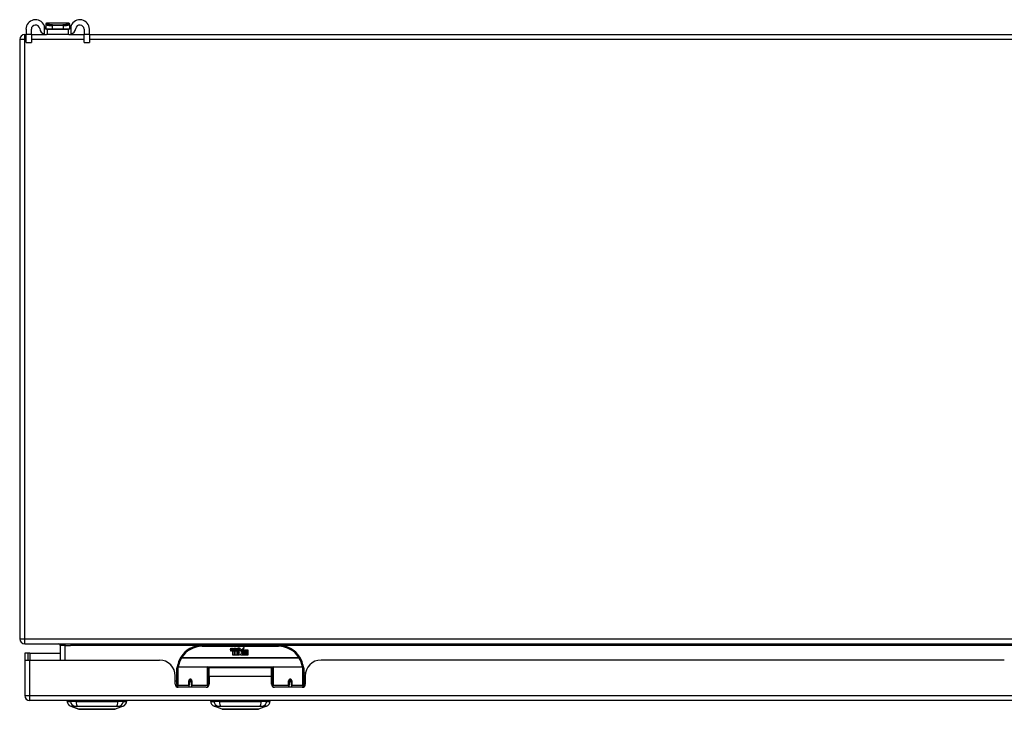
# Model space of a CAD drawing. Header units: inches. Extents: x 20 to 448, y 48 to 211.
# Tile 1 of 28: x 20 to 39, y 48 to 61. Entities that reach past the tile are written whole.
import ezdxf

# ---------------------------------------------------------------- set-up
doc = ezdxf.new("R2010")
doc.units = ezdxf.units.IN
doc.header["$MEASUREMENT"] = 0
doc.layers.add('Visible Edges(ANSI)', color=7, linetype='Continuous', lineweight=25)
doc.layers.add('Visible Tangent Edges(ANSI)', color=7, linetype='Continuous', lineweight=25)

msp = doc.modelspace()

# ---------------------------------------------------------------- linework, layer by layer
at = {"layer": 'Visible Edges(ANSI)'}
for p, q in [((19.937, 61.139), (19.937, 61.032)), ((20.042, 61.032), (20.042, 61.139)), ((20.326, 61.237), (20.326, 61.236)), ((20.326, 61.236), (20.326, 61.147)), ((20.341, 61.139), (20.359, 61.139)), ((20.778, 61.257), (20.345, 61.257)), ((20.359, 61.034), (20.359, 61.139)), ((20.359, 61.139), (20.765, 61.139)), ((20.765, 61.139), (20.783, 61.139)), ((20.765, 61.139), (20.765, 61.034)), ((20.798, 61.236), (20.798, 61.237)), ((20.798, 61.147), (20.798, 61.236)), ((21.082, 61.139), (21.082, 61.032)), ((21.187, 61.032), (21.187, 61.139)), ((19.911, 61.034), (19.937, 61.034)), ((19.937, 60.876), (19.937, 61.032)), ((20.042, 61.034), (20.341, 61.034)), ((20.042, 61.032), (20.042, 60.876)), ((20.359, 61.034), (20.341, 61.034)), ((20.765, 61.034), (20.359, 61.034)), ((20.783, 61.034), (20.765, 61.034)), ((20.783, 61.034), (21.082, 61.034)), ((21.082, 60.876), (21.082, 61.032)), ((21.187, 61.034), (61.713, 61.034)), ((21.187, 61.032), (21.187, 60.876)), ((19.812, 60.935), (19.812, 49.133)), ((19.937, 60.876), (20.042, 60.876)), ((21.082, 60.876), (21.187, 60.876)), ((19.911, 49.034), (61.713, 49.034)), ((20.61, 49.003), (20.61, 48.714)), ((24.91, 49.004), (23.41, 49.004)), ((23.965, 48.915), (23.972, 48.949)), ((23.972, 48.949), (23.985, 48.949)), ((23.985, 48.949), (23.979, 48.915)), ((24.001, 48.927), (24.005, 48.949)), ((24.005, 48.949), (24.018, 48.949)), ((24.018, 48.949), (24.012, 48.915)), ((24.035, 48.927), (24.039, 48.949)), ((24.039, 48.949), (24.052, 48.949)), ((24.052, 48.949), (24.043, 48.895)), ((24.048, 48.895), (24.073, 48.921)), ((24.059, 48.949), (24.075, 48.949)), ((24.073, 48.921), (24.059, 48.949)), ((24.078, 48.913), (24.065, 48.895)), ((24.075, 48.949), (24.083, 48.93)), ((24.08, 48.913), (24.078, 48.913)), ((24.078, 48.91), (24.086, 48.892)), ((24.078, 48.811), (24.078, 48.91)), ((24.088, 48.895), (24.08, 48.913)), ((24.083, 48.93), (24.085, 48.93)), ((24.085, 48.93), (24.099, 48.949)), ((24.115, 48.949), (24.09, 48.921)), ((24.09, 48.921), (24.104, 48.895)), ((24.099, 48.949), (24.115, 48.949)), ((24.114, 48.926), (24.15, 48.926)), ((24.12, 48.938), (24.12, 48.947)), ((24.149, 48.917), (24.125, 48.917)), ((24.161, 48.888), (24.192, 48.932)), ((24.192, 48.932), (24.194, 48.918)), ((24.194, 48.918), (24.238, 48.964)), ((24.212, 48.913), (24.196, 48.883)), ((24.212, 48.884), (24.212, 48.913)), ((24.238, 48.964), (24.213, 48.916)), ((24.213, 48.916), (24.31, 48.916)), ((24.31, 48.916), (24.31, 48.884)), ((19.978, 48.848), (19.91, 48.848)), ((19.91, 48.848), (19.91, 48.731)), ((19.91, 48.731), (19.91, 48.013)), ((19.912, 48.714), (20.009, 48.714)), ((20.009, 48.848), (19.978, 48.848)), ((19.978, 48.714), (19.978, 48.848)), ((20.009, 48.848), (20.61, 48.848)), ((20.009, 48.714), (22.567, 48.714)), ((24.01, 48.811), (24.01, 48.891)), ((24.04, 48.811), (24.01, 48.811)), ((24.028, 48.898), (24.028, 48.892)), ((24.028, 48.892), (24.04, 48.892)), ((24.032, 48.904), (24.029, 48.904)), ((24.031, 48.895), (24.032, 48.904)), ((24.043, 48.895), (24.031, 48.895)), ((24.04, 48.892), (24.04, 48.811)), ((24.044, 48.892), (24.066, 48.892)), ((24.044, 48.811), (24.044, 48.892)), ((24.074, 48.811), (24.044, 48.811)), ((24.065, 48.895), (24.048, 48.895)), ((24.066, 48.892), (24.074, 48.902)), ((24.074, 48.902), (24.074, 48.811)), ((24.145, 48.811), (24.078, 48.811)), ((24.086, 48.892), (24.108, 48.892)), ((24.104, 48.895), (24.088, 48.895)), ((24.108, 48.892), (24.108, 48.812)), ((24.108, 48.812), (24.145, 48.861)), ((24.145, 48.861), (24.124, 48.891)), ((24.159, 48.837), (24.145, 48.811)), ((24.154, 48.899), (24.161, 48.888)), ((24.176, 48.811), (24.159, 48.837)), ((24.194, 48.893), (24.175, 48.865)), ((24.175, 48.865), (24.212, 48.812)), ((24.31, 48.811), (24.176, 48.811)), ((24.196, 48.883), (24.194, 48.893)), ((24.31, 48.884), (24.212, 48.884)), ((24.212, 48.879), (24.31, 48.879)), ((24.212, 48.847), (24.212, 48.879)), ((24.31, 48.847), (24.212, 48.847)), ((24.212, 48.843), (24.31, 48.843)), ((24.212, 48.812), (24.212, 48.843)), ((24.31, 48.879), (24.31, 48.847)), ((24.31, 48.843), (24.31, 48.811)), ((39.219, 48.714), (25.753, 48.714)), ((22.91, 48.229), (22.91, 48.559)), ((22.93, 48.579), (23.515, 48.579)), ((23.53, 48.563), (23.53, 48.226)), ((23.545, 48.391), (23.545, 48.559)), ((24.776, 48.559), (23.545, 48.559)), ((24.776, 48.391), (24.776, 48.559)), ((24.79, 48.226), (24.79, 48.563)), ((24.806, 48.579), (25.391, 48.579)), ((25.41, 48.559), (25.41, 48.229)), ((22.879, 48.237), (22.879, 48.402)), ((23.545, 48.391), (23.545, 48.237)), ((24.79, 48.487), (24.776, 48.487)), ((24.776, 48.237), (24.776, 48.391)), ((25.446, 48.454), (25.41, 48.454)), ((25.441, 48.328), (25.41, 48.328)), ((25.441, 48.402), (25.441, 48.237)), ((22.91, 48.295), (22.879, 48.295)), ((22.91, 48.229), (22.91, 48.185)), ((23.486, 48.177), (22.938, 48.177)), ((23.154, 48.307), (23.154, 48.22)), ((23.197, 48.304), (23.154, 48.304)), ((23.154, 48.177), (23.154, 48.22)), ((23.194, 48.295), (23.158, 48.295)), ((23.198, 48.22), (23.198, 48.307)), ((23.198, 48.22), (23.198, 48.177)), ((23.53, 48.198), (23.53, 48.226)), ((24.79, 48.296), (24.776, 48.296)), ((24.79, 48.226), (24.79, 48.198)), ((25.382, 48.177), (24.835, 48.177)), ((25.165, 48.312), (25.123, 48.303)), ((25.123, 48.307), (25.123, 48.22)), ((25.123, 48.177), (25.123, 48.22)), ((25.163, 48.295), (25.126, 48.295)), ((25.128, 48.304), (25.166, 48.304)), ((25.166, 48.22), (25.166, 48.307)), ((25.166, 48.22), (25.166, 48.177)), ((25.441, 48.295), (25.41, 48.295)), ((25.41, 48.185), (25.41, 48.229)), ((61.614, 47.914), (20.009, 47.914)), ((20.744, 47.899), (20.812, 47.899)), ((20.922, 47.899), (20.812, 47.899)), ((20.977, 47.744), (20.818, 47.806)), ((20.922, 47.899), (21.746, 47.899)), ((21.851, 47.806), (21.691, 47.744)), ((21.857, 47.899), (21.746, 47.899)), ((21.857, 47.899), (21.925, 47.899)), ((23.57, 47.899), (23.638, 47.899)), ((23.748, 47.899), (23.638, 47.899)), ((23.803, 47.744), (23.644, 47.806)), ((23.748, 47.899), (24.572, 47.899)), ((23.772, 47.914), (23.772, 47.899)), ((23.972, 47.914), (23.972, 47.899)), ((24.348, 47.914), (24.348, 47.899)), ((24.677, 47.806), (24.517, 47.744)), ((24.548, 47.914), (24.548, 47.899)), ((24.683, 47.899), (24.572, 47.899)), ((24.683, 47.899), (24.751, 47.899))]:
    msp.add_line(p, q, dxfattribs=at)
at = {"layer": 'Visible Edges(ANSI)', "flags": 128}
for points in [[(20.31, 61.166), (20.31, 61.168), (20.309, 61.17), (20.309, 61.172), (20.308, 61.174), (20.308, 61.176), (20.308, 61.178), (20.307, 61.18), (20.307, 61.182), (20.306, 61.184), (20.306, 61.186), (20.305, 61.187), (20.305, 61.189), (20.304, 61.191), (20.304, 61.193), (20.303, 61.195), (20.302, 61.197), (20.302, 61.199), (20.301, 61.201), (20.3, 61.203), (20.3, 61.205), (20.299, 61.207), (20.298, 61.209), (20.298, 61.211), (20.297, 61.212)], [(20.341, 61.139), (20.339, 61.139), (20.338, 61.139), (20.336, 61.139), (20.334, 61.14), (20.333, 61.14), (20.331, 61.14), (20.329, 61.141), (20.328, 61.142), (20.326, 61.142), (20.325, 61.143), (20.323, 61.144), (20.322, 61.145), (20.32, 61.147), (20.319, 61.148), (20.317, 61.149), (20.316, 61.151), (20.315, 61.152), (20.314, 61.154), (20.313, 61.156), (20.312, 61.158), (20.311, 61.16), (20.311, 61.162), (20.31, 61.164), (20.31, 61.166)], [(20.814, 61.166), (20.813, 61.164), (20.813, 61.162), (20.812, 61.16), (20.811, 61.158), (20.811, 61.156), (20.81, 61.154), (20.809, 61.152), (20.807, 61.151), (20.806, 61.149), (20.805, 61.148), (20.803, 61.147), (20.802, 61.145), (20.8, 61.144), (20.799, 61.143), (20.797, 61.142), (20.796, 61.142), (20.794, 61.141), (20.792, 61.14), (20.791, 61.14), (20.789, 61.14), (20.787, 61.139), (20.786, 61.139), (20.784, 61.139), (20.783, 61.139)], [(20.827, 61.212), (20.826, 61.211), (20.825, 61.209), (20.824, 61.207), (20.824, 61.205), (20.823, 61.203), (20.822, 61.201), (20.822, 61.199), (20.821, 61.197), (20.82, 61.195), (20.82, 61.193), (20.819, 61.191), (20.819, 61.189), (20.818, 61.187), (20.818, 61.186), (20.817, 61.184), (20.817, 61.182), (20.816, 61.18), (20.816, 61.178), (20.815, 61.176), (20.815, 61.174), (20.815, 61.172), (20.814, 61.17), (20.814, 61.168), (20.814, 61.166)], [(20.297, 61.041), (20.299, 61.041), (20.301, 61.04), (20.302, 61.039), (20.304, 61.039), (20.306, 61.038), (20.308, 61.038), (20.31, 61.037), (20.312, 61.037), (20.314, 61.037), (20.316, 61.036), (20.318, 61.036), (20.32, 61.035), (20.322, 61.035), (20.324, 61.035), (20.326, 61.035), (20.328, 61.035), (20.329, 61.034), (20.331, 61.034), (20.333, 61.034), (20.334, 61.034), (20.336, 61.034), (20.338, 61.034), (20.339, 61.034), (20.341, 61.034)], [(20.783, 61.034), (20.784, 61.034), (20.786, 61.034), (20.787, 61.034), (20.789, 61.034), (20.791, 61.034), (20.792, 61.034), (20.794, 61.034), (20.796, 61.035), (20.798, 61.035), (20.8, 61.035), (20.801, 61.035), (20.803, 61.035), (20.805, 61.036), (20.807, 61.036), (20.809, 61.037), (20.811, 61.037), (20.813, 61.037), (20.815, 61.038), (20.817, 61.038), (20.819, 61.039), (20.821, 61.039), (20.823, 61.04), (20.825, 61.041), (20.827, 61.041)], [(22.916, 48.578), (22.916, 48.578), (22.916, 48.577), (22.916, 48.577), (22.916, 48.577), (22.916, 48.577), (22.916, 48.576), (22.915, 48.576), (22.915, 48.576), (22.915, 48.576), (22.915, 48.575), (22.915, 48.575), (22.915, 48.575), (22.915, 48.575), (22.915, 48.574), (22.915, 48.574), (22.915, 48.574), (22.915, 48.574), (22.915, 48.573), (22.915, 48.573), (22.915, 48.573), (22.915, 48.573), (22.915, 48.572), (22.915, 48.572), (22.915, 48.572)], [(25.406, 48.572), (25.406, 48.572), (25.406, 48.572), (25.405, 48.573), (25.405, 48.573), (25.405, 48.573), (25.405, 48.573), (25.405, 48.574), (25.405, 48.574), (25.405, 48.574), (25.405, 48.574), (25.405, 48.575), (25.405, 48.575), (25.405, 48.575), (25.405, 48.575), (25.405, 48.576), (25.405, 48.576), (25.405, 48.576), (25.405, 48.576), (25.405, 48.577), (25.405, 48.577), (25.405, 48.577), (25.405, 48.577), (25.405, 48.578), (25.405, 48.578)], [(23.154, 48.307), (23.154, 48.309), (23.155, 48.312), (23.156, 48.315), (23.157, 48.317), (23.158, 48.319), (23.16, 48.322), (23.162, 48.324), (23.165, 48.325), (23.167, 48.327), (23.17, 48.328), (23.173, 48.328), (23.176, 48.328), (23.179, 48.328), (23.182, 48.328), (23.185, 48.327), (23.187, 48.325), (23.19, 48.324), (23.192, 48.322), (23.194, 48.319), (23.195, 48.317), (23.196, 48.315), (23.197, 48.312), (23.197, 48.309), (23.198, 48.307)], [(25.123, 48.307), (25.123, 48.309), (25.123, 48.312), (25.124, 48.315), (25.125, 48.317), (25.127, 48.319), (25.129, 48.322), (25.131, 48.324), (25.133, 48.325), (25.136, 48.327), (25.139, 48.328), (25.141, 48.328), (25.144, 48.328), (25.147, 48.328), (25.15, 48.328), (25.153, 48.327), (25.156, 48.325), (25.158, 48.324), (25.16, 48.322), (25.162, 48.319), (25.164, 48.317), (25.165, 48.315), (25.165, 48.312), (25.166, 48.309), (25.166, 48.307)], [(23.544, 48.258), (23.544, 48.259), (23.544, 48.259), (23.544, 48.259), (23.544, 48.259), (23.544, 48.259), (23.544, 48.259), (23.544, 48.259), (23.544, 48.259), (23.544, 48.259), (23.544, 48.259), (23.544, 48.259), (23.544, 48.259), (23.544, 48.259), (23.545, 48.259), (23.545, 48.259), (23.545, 48.259), (23.545, 48.259), (23.545, 48.259), (23.545, 48.259), (23.545, 48.26), (23.545, 48.26), (23.545, 48.26), (23.545, 48.26), (23.545, 48.26)], [(24.776, 48.26), (24.776, 48.26), (24.776, 48.26), (24.776, 48.26), (24.776, 48.26), (24.776, 48.259), (24.776, 48.259), (24.776, 48.259), (24.776, 48.259), (24.776, 48.259), (24.776, 48.259), (24.776, 48.259), (24.776, 48.259), (24.776, 48.259), (24.776, 48.259), (24.776, 48.259), (24.776, 48.259), (24.776, 48.259), (24.776, 48.259), (24.776, 48.259), (24.776, 48.259), (24.776, 48.259), (24.776, 48.259), (24.776, 48.259), (24.776, 48.258)], [(20.979, 47.744), (20.98, 47.744), (20.981, 47.744), (20.983, 47.744), (20.986, 47.744), (20.99, 47.744), (20.994, 47.744), (21, 47.744), (21.006, 47.744), (21.013, 47.744), (21.021, 47.744), (21.03, 47.744), (21.039, 47.744), (21.049, 47.744), (21.06, 47.744), (21.071, 47.744), (21.083, 47.744), (21.096, 47.744), (21.109, 47.744), (21.123, 47.744), (21.137, 47.744), (21.152, 47.744), (21.167, 47.744), (21.182, 47.744), (21.198, 47.744), (21.215, 47.744), (21.231, 47.744), (21.248, 47.744), (21.265, 47.744), (21.282, 47.744), (21.3, 47.744), (21.317, 47.744), (21.335, 47.744), (21.352, 47.744), (21.369, 47.744), (21.387, 47.744), (21.404, 47.744), (21.421, 47.744), (21.438, 47.744), (21.454, 47.744), (21.471, 47.744), (21.487, 47.744), (21.502, 47.744), (21.517, 47.744), (21.532, 47.744), (21.546, 47.744), (21.56, 47.744), (21.573, 47.744), (21.586, 47.744), (21.598, 47.744), (21.609, 47.744), (21.62, 47.744), (21.63, 47.744), (21.639, 47.744), (21.647, 47.744), (21.655, 47.744), (21.662, 47.744), (21.669, 47.744), (21.674, 47.744), (21.679, 47.744), (21.683, 47.744), (21.686, 47.744), (21.688, 47.744), (21.689, 47.744), (21.689, 47.744)], [(23.805, 47.744), (23.806, 47.744), (23.807, 47.744), (23.809, 47.744), (23.812, 47.744), (23.816, 47.744), (23.82, 47.744), (23.826, 47.744), (23.832, 47.744), (23.839, 47.744), (23.847, 47.744), (23.856, 47.744), (23.865, 47.744), (23.875, 47.744), (23.886, 47.744), (23.897, 47.744), (23.909, 47.744), (23.922, 47.744), (23.935, 47.744), (23.948, 47.744), (23.963, 47.744), (23.977, 47.744), (23.992, 47.744), (24.008, 47.744), (24.024, 47.744), (24.04, 47.744), (24.057, 47.744), (24.074, 47.744), (24.091, 47.744), (24.108, 47.744), (24.125, 47.744), (24.143, 47.744), (24.16, 47.744), (24.178, 47.744), (24.195, 47.744), (24.212, 47.744), (24.23, 47.744), (24.247, 47.744), (24.263, 47.744), (24.28, 47.744), (24.296, 47.744), (24.312, 47.744), (24.328, 47.744), (24.343, 47.744), (24.358, 47.744), (24.372, 47.744), (24.386, 47.744), (24.399, 47.744), (24.412, 47.744), (24.424, 47.744), (24.435, 47.744), (24.446, 47.744), (24.456, 47.744), (24.465, 47.744), (24.473, 47.744), (24.481, 47.744), (24.488, 47.744), (24.495, 47.744), (24.5, 47.744), (24.505, 47.744), (24.509, 47.744), (24.512, 47.744), (24.514, 47.744), (24.515, 47.744), (24.515, 47.744)]]:
    msp.add_lwpolyline(points, dxfattribs=at)
at = {"layer": 'Visible Edges(ANSI)'}
for centre, radius, start, end in [((20.124, 61.139), 0.188, 23.0739, 180), ((20.999, 61.139), 0.187, 0, 156.9261), ((20.124, 61.139), 0.0825, 8.1564, 180), ((20.341, 61.17), 0.136, 188.1564, 251.2171), ((20.345, 61.237), 0.0197, 90, 180), ((20.333, 61.147), 0.00787, 180, 218.1289), ((20.778, 61.237), 0.0197, 0, 90), ((20.79, 61.147), 0.00787, 321.8711, 0), ((20.783, 61.17), 0.136, 288.7829, 351.8436), ((20.999, 61.139), 0.0825, 0, 171.8436), ((19.911, 60.935), 0.099, 90, 180), ((19.911, 49.133), 0.099, 180, 270), ((20.579, 49.003), 0.031, 0, 90), ((23.41, 48.504), 0.5, 90, 147.7623), ((23.993, 48.91), 0.0288, 169, 198.4748), ((23.976, 48.918), 0.0246, 269.6788, 333.9508), ((23.991, 48.913), 0.0123, 169.9922, 203.5487), ((23.985, 48.91), 0.006, 203.5487, 276.1027), ((23.984, 48.917), 0.0126, 276.1027, 327.6083), ((23.955, 48.934), 0.0465, 328.5584, 350.8257), ((24.027, 48.909), 0.0288, 183.6169, 196.9928), ((24.024, 48.913), 0.0123, 170, 203.5571), ((24.019, 48.91), 0.006, 203.5571, 276.03), ((24.018, 48.917), 0.0126, 276.03, 327.5992), ((23.989, 48.935), 0.0465, 327.5992, 350), ((24.14, 48.914), 0.0282, 156.1555, 203.8445), ((24.138, 48.889), 0.0607, 81.5605, 107.3343), ((24.132, 48.909), 0.0307, 64.6784, 112.5609), ((24.133, 48.912), 0.00955, 151.4547, 231.1652), ((24.132, 48.919), 0.0168, 289.3797, 352.9975), ((24.141, 48.928), 0.0096, 343.5261, 64.6784), ((24.144, 48.929), 0.0197, 356.5646, 81.5605), ((24.124, 48.93), 0.0398, 314.1684, 356.5646), ((24.91, 48.504), 0.5, 32.2377, 90), ((20.009, 48.731), 0.099, 180, 189.8877), ((22.567, 48.402), 0.312, 0, 90), ((23.41, 48.504), 0.5, 147.7623, 171.4919), ((23.976, 48.904), 0.0105, 198.4748, 269.6788), ((24.009, 48.903), 0.0101, 196.9928, 269.4776), ((24.009, 48.917), 0.024, 269.4776, 327.4114), ((24.011, 48.915), 0.024, 268.7952, 316.5849), ((24.128, 48.909), 0.0152, 203.8445, 265.0802), ((24.131, 48.923), 0.033, 257.079, 313.1785), ((24.131, 48.923), 0.0299, 260.4085, 314.1684), ((24.134, 48.913), 0.0109, 231.1652, 289.3797), ((24.91, 48.504), 0.5, 8.5081, 32.2377), ((25.753, 48.402), 0.312, 90, 180), ((22.93, 48.559), 0.0197, 90, 180), ((23.515, 48.563), 0.0157, 0, 90), ((24.806, 48.563), 0.0157, 90, 180), ((25.391, 48.559), 0.0197, 0, 90), ((22.938, 48.237), 0.0591, 180, 270), ((23.176, 48.307), 0.0217, 180, 0), ((23.486, 48.237), 0.0591, 270, 0), ((24.835, 48.237), 0.0591, 180, 270), ((25.144, 48.307), 0.0217, 189.147, 0), ((25.382, 48.237), 0.0591, 270, 0), ((20.009, 48.013), 0.099, 180, 270), ((20.86, 47.916), 0.118, 188.6009, 248.7495), ((20.803, 47.891), 0.0394, 143.1301, 168.463), ((20.979, 47.749), 0.00492, 248.7495, 269.7912), ((21.689, 47.749), 0.00492, 270.2088, 291.2505), ((21.808, 47.916), 0.118, 291.2505, 351.3991), ((21.866, 47.891), 0.0394, 11.537, 36.8699), ((23.686, 47.916), 0.118, 188.6009, 248.7495), ((23.805, 47.749), 0.00492, 248.7495, 269.7912), ((24.515, 47.749), 0.00492, 270.2088, 291.2505), ((24.634, 47.916), 0.118, 291.2505, 351.3991)]:
    msp.add_arc(centre, radius, start, end, dxfattribs=at)
for centre, start_param, end_param in [((23.176, 48.315), 3.444465, 5.980313), ((25.144, 48.315), 5.20303, 5.533773)]:
    msp.add_ellipse(centre, major_axis=(0.0217, 0), ratio=0.267949, start_param=start_param, end_param=end_param, dxfattribs=at)
at = {"layer": 'Visible Tangent Edges(ANSI)'}
for p, q in [((20.297, 61.212), (20.297, 61.041)), ((20.326, 61.147), (20.457, 61.147)), ((20.457, 61.147), (20.457, 61.21)), ((20.667, 61.21), (20.457, 61.21)), ((20.457, 61.147), (20.667, 61.147)), ((20.459, 61.224), (20.665, 61.224)), ((20.667, 61.21), (20.667, 61.147)), ((20.667, 61.147), (20.798, 61.147)), ((20.827, 61.041), (20.827, 61.212)), ((19.911, 60.935), (19.911, 61.034)), ((20.042, 61.032), (19.937, 61.032)), ((21.187, 61.032), (21.082, 61.032)), ((19.911, 60.935), (19.812, 60.935)), ((19.911, 49.133), (19.911, 60.935)), ((19.937, 60.935), (19.911, 60.935)), ((21.082, 60.935), (20.042, 60.935)), ((61.713, 60.935), (21.187, 60.935)), ((19.812, 49.133), (19.911, 49.133)), ((19.911, 49.034), (19.911, 49.133)), ((19.911, 49.133), (60.946, 49.133)), ((20.709, 49.003), (20.61, 49.003)), ((20.709, 49.003), (20.709, 49.034)), ((20.709, 48.714), (20.709, 49.003)), ((20.709, 49.003), (20.81, 49.003)), ((23.379, 49.003), (20.81, 49.003)), ((23.41, 48.984), (23.41, 49.004)), ((23.41, 48.984), (24.91, 48.984)), ((24.91, 49.004), (24.91, 48.984)), ((40.03, 49.003), (24.942, 49.003)), ((20.009, 48.848), (20.009, 48.714)), ((20.009, 48.013), (20.009, 48.714)), ((23.004, 48.76), (22.987, 48.771)), ((25.316, 48.76), (23.004, 48.76)), ((23.004, 48.756), (23.004, 48.76)), ((23.004, 48.756), (25.316, 48.756)), ((25.333, 48.771), (25.316, 48.76)), ((25.316, 48.76), (25.316, 48.756)), ((22.93, 48.579), (22.93, 48.21)), ((23.515, 48.21), (23.515, 48.579)), ((24.792, 48.571), (23.528, 48.571)), ((24.806, 48.579), (24.806, 48.21)), ((25.391, 48.21), (25.391, 48.579)), ((24.776, 48.391), (23.545, 48.391)), ((22.93, 48.178), (22.93, 48.21)), ((23.144, 48.21), (22.93, 48.21)), ((23.144, 48.21), (23.144, 48.302)), ((23.144, 48.21), (23.144, 48.177)), ((23.207, 48.302), (23.207, 48.21)), ((23.515, 48.21), (23.207, 48.21)), ((23.207, 48.177), (23.207, 48.21)), ((23.515, 48.21), (23.515, 48.185)), ((24.806, 48.185), (24.806, 48.21)), ((25.113, 48.21), (24.806, 48.21)), ((25.113, 48.21), (25.113, 48.302)), ((25.113, 48.21), (25.113, 48.177)), ((25.176, 48.302), (25.176, 48.21)), ((25.391, 48.21), (25.176, 48.21)), ((25.176, 48.177), (25.176, 48.21)), ((25.391, 48.21), (25.391, 48.178)), ((19.91, 48.013), (20.009, 48.013)), ((20.009, 47.914), (20.009, 48.013)), ((20.009, 48.013), (61.614, 48.013)), ((20.818, 47.806), (20.977, 47.744))]:
    msp.add_line(p, q, dxfattribs=at)
at = {"layer": 'Visible Tangent Edges(ANSI)', "flags": 128}
for points in [[(20.326, 61.236), (20.326, 61.235), (20.327, 61.235), (20.328, 61.233), (20.33, 61.232), (20.332, 61.231), (20.335, 61.23), (20.338, 61.228), (20.342, 61.227), (20.346, 61.225), (20.351, 61.224), (20.356, 61.222), (20.362, 61.221), (20.368, 61.219), (20.374, 61.218), (20.381, 61.217), (20.388, 61.215), (20.396, 61.214), (20.403, 61.213), (20.412, 61.212), (20.42, 61.211), (20.429, 61.211), (20.438, 61.21), (20.447, 61.21), (20.457, 61.21)], [(20.342, 61.256), (20.343, 61.256), (20.343, 61.256), (20.343, 61.256), (20.343, 61.256), (20.343, 61.256), (20.343, 61.256), (20.343, 61.256), (20.343, 61.256), (20.344, 61.257), (20.344, 61.257), (20.344, 61.257), (20.344, 61.257), (20.344, 61.257), (20.344, 61.257), (20.344, 61.257), (20.344, 61.257), (20.344, 61.257), (20.345, 61.257), (20.345, 61.257), (20.345, 61.257), (20.345, 61.257), (20.345, 61.257), (20.345, 61.257), (20.345, 61.257)], [(20.459, 61.224), (20.45, 61.224), (20.441, 61.224), (20.433, 61.225), (20.424, 61.226), (20.416, 61.227), (20.409, 61.228), (20.401, 61.229), (20.394, 61.23), (20.388, 61.232), (20.382, 61.234), (20.376, 61.235), (20.37, 61.237), (20.365, 61.239), (20.361, 61.241), (20.357, 61.243), (20.353, 61.244), (20.35, 61.246), (20.348, 61.248), (20.345, 61.249), (20.344, 61.251), (20.343, 61.252), (20.342, 61.254), (20.342, 61.255), (20.342, 61.256)], [(20.781, 61.256), (20.781, 61.255), (20.781, 61.254), (20.781, 61.252), (20.78, 61.251), (20.778, 61.249), (20.776, 61.248), (20.773, 61.246), (20.77, 61.244), (20.767, 61.243), (20.763, 61.241), (20.758, 61.239), (20.753, 61.237), (20.748, 61.235), (20.742, 61.234), (20.736, 61.232), (20.729, 61.23), (20.722, 61.229), (20.715, 61.228), (20.707, 61.227), (20.699, 61.226), (20.691, 61.225), (20.682, 61.224), (20.674, 61.224), (20.665, 61.224)], [(20.667, 61.21), (20.676, 61.21), (20.685, 61.21), (20.694, 61.211), (20.703, 61.211), (20.712, 61.212), (20.72, 61.213), (20.728, 61.214), (20.735, 61.215), (20.743, 61.217), (20.749, 61.218), (20.756, 61.219), (20.762, 61.221), (20.767, 61.222), (20.773, 61.224), (20.777, 61.225), (20.782, 61.227), (20.785, 61.228), (20.789, 61.23), (20.791, 61.231), (20.794, 61.232), (20.796, 61.233), (20.797, 61.235), (20.798, 61.235), (20.798, 61.236)], [(20.778, 61.257), (20.778, 61.257), (20.778, 61.257), (20.779, 61.257), (20.779, 61.257), (20.779, 61.257), (20.779, 61.257), (20.779, 61.257), (20.779, 61.257), (20.779, 61.257), (20.779, 61.257), (20.779, 61.257), (20.78, 61.257), (20.78, 61.257), (20.78, 61.257), (20.78, 61.257), (20.78, 61.256), (20.78, 61.256), (20.78, 61.256), (20.78, 61.256), (20.781, 61.256), (20.781, 61.256), (20.781, 61.256), (20.781, 61.256), (20.781, 61.256)], [(23.207, 48.302), (23.207, 48.306), (23.206, 48.31), (23.205, 48.314), (23.204, 48.318), (23.201, 48.322), (23.199, 48.325), (23.196, 48.328), (23.192, 48.33), (23.189, 48.333), (23.185, 48.334), (23.18, 48.335), (23.176, 48.335), (23.172, 48.335), (23.168, 48.334), (23.163, 48.333), (23.16, 48.331), (23.156, 48.328), (23.153, 48.325), (23.15, 48.322), (23.148, 48.318), (23.147, 48.314), (23.145, 48.31), (23.145, 48.306), (23.144, 48.302)], [(23.545, 48.44), (23.544, 48.44), (23.543, 48.439), (23.543, 48.439), (23.542, 48.438), (23.541, 48.438), (23.541, 48.437), (23.54, 48.437), (23.539, 48.436), (23.539, 48.436), (23.538, 48.435), (23.538, 48.434), (23.537, 48.434), (23.536, 48.433), (23.536, 48.433), (23.535, 48.432), (23.535, 48.432), (23.534, 48.431), (23.533, 48.43), (23.533, 48.43), (23.532, 48.429), (23.532, 48.429), (23.531, 48.428), (23.531, 48.428), (23.53, 48.427)], [(23.53, 48.381), (23.53, 48.382), (23.53, 48.384), (23.531, 48.385), (23.531, 48.387), (23.531, 48.389), (23.531, 48.39), (23.532, 48.392), (23.532, 48.394), (23.533, 48.396), (23.533, 48.397), (23.534, 48.399), (23.534, 48.401), (23.535, 48.403), (23.536, 48.404), (23.536, 48.406), (23.537, 48.408), (23.538, 48.41), (23.539, 48.412), (23.54, 48.413), (23.541, 48.415), (23.542, 48.417), (23.543, 48.419), (23.544, 48.421), (23.545, 48.422)], [(25.176, 48.302), (25.176, 48.306), (25.175, 48.31), (25.174, 48.314), (25.172, 48.318), (25.17, 48.322), (25.167, 48.325), (25.164, 48.328), (25.161, 48.331), (25.157, 48.333), (25.153, 48.334), (25.149, 48.335), (25.144, 48.335), (25.14, 48.335), (25.136, 48.334), (25.132, 48.333), (25.128, 48.33), (25.125, 48.328), (25.122, 48.325), (25.119, 48.322), (25.117, 48.318), (25.115, 48.314), (25.114, 48.31), (25.113, 48.306), (25.113, 48.302)], [(23.545, 48.299), (23.544, 48.296), (23.543, 48.294), (23.543, 48.291), (23.542, 48.289), (23.542, 48.286), (23.541, 48.284), (23.54, 48.281), (23.54, 48.279), (23.539, 48.276), (23.539, 48.274), (23.538, 48.271), (23.538, 48.269), (23.537, 48.266), (23.537, 48.264), (23.536, 48.261), (23.536, 48.258), (23.536, 48.256), (23.535, 48.253), (23.535, 48.251), (23.534, 48.248), (23.534, 48.246), (23.534, 48.243), (23.533, 48.24), (23.533, 48.238)], [(24.787, 48.238), (24.787, 48.24), (24.787, 48.243), (24.786, 48.245), (24.786, 48.248), (24.786, 48.25), (24.785, 48.253), (24.785, 48.255), (24.785, 48.257), (24.784, 48.26), (24.784, 48.262), (24.783, 48.265), (24.783, 48.267), (24.782, 48.27), (24.782, 48.272), (24.782, 48.274), (24.781, 48.277), (24.78, 48.279), (24.78, 48.282), (24.779, 48.284), (24.779, 48.286), (24.778, 48.289), (24.778, 48.291), (24.777, 48.294), (24.776, 48.296)], [(20.818, 47.806), (20.818, 47.806), (20.818, 47.806), (20.819, 47.806), (20.82, 47.806), (20.821, 47.806), (20.823, 47.806), (20.824, 47.806), (20.826, 47.806), (20.829, 47.806), (20.831, 47.806), (20.834, 47.806), (20.837, 47.806), (20.84, 47.806), (20.844, 47.805), (20.848, 47.805), (20.852, 47.805), (20.856, 47.805), (20.86, 47.805), (20.865, 47.805), (20.87, 47.805), (20.875, 47.805), (20.881, 47.805), (20.886, 47.805), (20.894, 47.805)], [(20.894, 47.805), (20.896, 47.805), (20.897, 47.805), (20.899, 47.805), (20.9, 47.805), (20.902, 47.805), (20.904, 47.805), (20.905, 47.805), (20.907, 47.805), (20.909, 47.805), (20.911, 47.805), (20.913, 47.805), (20.915, 47.805), (20.918, 47.805), (20.92, 47.805), (20.922, 47.805), (20.925, 47.805), (20.927, 47.805), (20.93, 47.805), (20.932, 47.805), (20.935, 47.805), (20.937, 47.805), (20.94, 47.805), (20.943, 47.805), (20.946, 47.805)], [(20.946, 47.805), (20.979, 47.805), (21.01, 47.805), (21.042, 47.805), (21.073, 47.805), (21.105, 47.805), (21.138, 47.806), (21.17, 47.806), (21.203, 47.806), (21.236, 47.806), (21.268, 47.806), (21.301, 47.806), (21.334, 47.806), (21.367, 47.806), (21.4, 47.806), (21.433, 47.806), (21.466, 47.806), (21.499, 47.806), (21.531, 47.806), (21.563, 47.805), (21.595, 47.805), (21.627, 47.805), (21.658, 47.805), (21.689, 47.805), (21.723, 47.805)], [(21.06, 47.744), (21.053, 47.744), (21.047, 47.744), (21.041, 47.744), (21.035, 47.744), (21.03, 47.744), (21.024, 47.744), (21.019, 47.744), (21.015, 47.744), (21.01, 47.744), (21.006, 47.744), (21.002, 47.744), (20.999, 47.744), (20.995, 47.744), (20.992, 47.744), (20.989, 47.744), (20.987, 47.744), (20.985, 47.744), (20.983, 47.744), (20.981, 47.744), (20.98, 47.744), (20.979, 47.744), (20.978, 47.744), (20.977, 47.744), (20.977, 47.744)], [(21.107, 47.744), (21.105, 47.744), (21.102, 47.744), (21.1, 47.744), (21.098, 47.744), (21.096, 47.744), (21.094, 47.744), (21.092, 47.744), (21.09, 47.744), (21.088, 47.744), (21.086, 47.744), (21.084, 47.744), (21.082, 47.744), (21.08, 47.744), (21.078, 47.744), (21.076, 47.744), (21.074, 47.744), (21.072, 47.744), (21.071, 47.744), (21.069, 47.744), (21.067, 47.744), (21.065, 47.744), (21.063, 47.744), (21.061, 47.744), (21.06, 47.744)], [(21.562, 47.744), (21.546, 47.744), (21.529, 47.744), (21.511, 47.744), (21.493, 47.744), (21.474, 47.744), (21.455, 47.744), (21.436, 47.744), (21.416, 47.744), (21.396, 47.744), (21.375, 47.744), (21.355, 47.744), (21.334, 47.744), (21.314, 47.744), (21.293, 47.744), (21.273, 47.744), (21.253, 47.744), (21.233, 47.744), (21.213, 47.744), (21.194, 47.744), (21.175, 47.744), (21.157, 47.744), (21.14, 47.744), (21.123, 47.744), (21.107, 47.744)], [(21.609, 47.744), (21.607, 47.744), (21.605, 47.744), (21.603, 47.744), (21.602, 47.744), (21.6, 47.744), (21.598, 47.744), (21.596, 47.744), (21.594, 47.744), (21.592, 47.744), (21.59, 47.744), (21.588, 47.744), (21.586, 47.744), (21.584, 47.744), (21.582, 47.744), (21.58, 47.744), (21.578, 47.744), (21.576, 47.744), (21.574, 47.744), (21.572, 47.744), (21.57, 47.744), (21.568, 47.744), (21.566, 47.744), (21.564, 47.744), (21.562, 47.744)], [(21.691, 47.744), (21.691, 47.744), (21.691, 47.744), (21.69, 47.744), (21.689, 47.744), (21.687, 47.744), (21.686, 47.744), (21.684, 47.744), (21.682, 47.744), (21.679, 47.744), (21.676, 47.744), (21.673, 47.744), (21.67, 47.744), (21.666, 47.744), (21.662, 47.744), (21.658, 47.744), (21.654, 47.744), (21.649, 47.744), (21.644, 47.744), (21.639, 47.744), (21.633, 47.744), (21.627, 47.744), (21.621, 47.744), (21.615, 47.744), (21.609, 47.744)], [(21.723, 47.805), (21.726, 47.805), (21.728, 47.805), (21.731, 47.805), (21.734, 47.805), (21.736, 47.805), (21.739, 47.805), (21.741, 47.805), (21.744, 47.805), (21.746, 47.805), (21.748, 47.805), (21.751, 47.805), (21.753, 47.805), (21.755, 47.805), (21.757, 47.805), (21.759, 47.805), (21.761, 47.805), (21.763, 47.805), (21.765, 47.805), (21.767, 47.805), (21.768, 47.805), (21.77, 47.805), (21.771, 47.805), (21.773, 47.805), (21.774, 47.805)], [(21.774, 47.805), (21.782, 47.805), (21.788, 47.805), (21.793, 47.805), (21.798, 47.805), (21.803, 47.805), (21.808, 47.805), (21.813, 47.805), (21.817, 47.805), (21.821, 47.805), (21.825, 47.805), (21.828, 47.806), (21.831, 47.806), (21.835, 47.806), (21.837, 47.806), (21.84, 47.806), (21.842, 47.806), (21.844, 47.806), (21.846, 47.806), (21.847, 47.806), (21.849, 47.806), (21.85, 47.806), (21.85, 47.806), (21.851, 47.806), (21.851, 47.806)], [(23.644, 47.806), (23.644, 47.806), (23.644, 47.806), (23.645, 47.806), (23.646, 47.806), (23.647, 47.806), (23.649, 47.806), (23.65, 47.806), (23.652, 47.806), (23.655, 47.806), (23.657, 47.806), (23.66, 47.806), (23.663, 47.806), (23.666, 47.806), (23.67, 47.805), (23.674, 47.805), (23.678, 47.805), (23.682, 47.805), (23.686, 47.805), (23.691, 47.805), (23.696, 47.805), (23.701, 47.805), (23.707, 47.805), (23.712, 47.805), (23.72, 47.805)], [(23.72, 47.805), (23.722, 47.805), (23.723, 47.805), (23.725, 47.805), (23.726, 47.805), (23.728, 47.805), (23.73, 47.805), (23.731, 47.805), (23.733, 47.805), (23.735, 47.805), (23.737, 47.805), (23.739, 47.805), (23.741, 47.805), (23.744, 47.805), (23.746, 47.805), (23.748, 47.805), (23.751, 47.805), (23.753, 47.805), (23.756, 47.805), (23.758, 47.805), (23.761, 47.805), (23.763, 47.805), (23.766, 47.805), (23.769, 47.805), (23.772, 47.805)], [(23.772, 47.805), (23.805, 47.805), (23.836, 47.805), (23.868, 47.805), (23.899, 47.805), (23.931, 47.805), (23.963, 47.806), (23.996, 47.806), (24.028, 47.806), (24.061, 47.806), (24.094, 47.806), (24.127, 47.806), (24.16, 47.806), (24.193, 47.806), (24.226, 47.806), (24.259, 47.806), (24.292, 47.806), (24.324, 47.806), (24.357, 47.806), (24.389, 47.805), (24.421, 47.805), (24.453, 47.805), (24.484, 47.805), (24.515, 47.805), (24.549, 47.805)], [(23.886, 47.744), (23.879, 47.744), (23.873, 47.744), (23.867, 47.744), (23.861, 47.744), (23.856, 47.744), (23.851, 47.744), (23.846, 47.744), (23.841, 47.744), (23.836, 47.744), (23.832, 47.744), (23.828, 47.744), (23.825, 47.744), (23.821, 47.744), (23.818, 47.744), (23.815, 47.744), (23.813, 47.744), (23.811, 47.744), (23.809, 47.744), (23.807, 47.744), (23.806, 47.744), (23.805, 47.744), (23.804, 47.744), (23.804, 47.744), (23.803, 47.744)], [(23.933, 47.744), (23.931, 47.744), (23.928, 47.744), (23.926, 47.744), (23.924, 47.744), (23.922, 47.744), (23.92, 47.744), (23.918, 47.744), (23.916, 47.744), (23.914, 47.744), (23.912, 47.744), (23.91, 47.744), (23.908, 47.744), (23.906, 47.744), (23.904, 47.744), (23.902, 47.744), (23.9, 47.744), (23.898, 47.744), (23.897, 47.744), (23.895, 47.744), (23.893, 47.744), (23.891, 47.744), (23.889, 47.744), (23.887, 47.744), (23.886, 47.744)], [(24.388, 47.744), (24.372, 47.744), (24.355, 47.744), (24.337, 47.744), (24.319, 47.744), (24.3, 47.744), (24.281, 47.744), (24.262, 47.744), (24.242, 47.744), (24.222, 47.744), (24.201, 47.744), (24.181, 47.744), (24.16, 47.744), (24.139, 47.744), (24.119, 47.744), (24.099, 47.744), (24.079, 47.744), (24.059, 47.744), (24.039, 47.744), (24.02, 47.744), (24.001, 47.744), (23.983, 47.744), (23.966, 47.744), (23.949, 47.744), (23.933, 47.744)], [(24.435, 47.744), (24.433, 47.744), (24.431, 47.744), (24.429, 47.744), (24.428, 47.744), (24.426, 47.744), (24.424, 47.744), (24.422, 47.744), (24.42, 47.744), (24.418, 47.744), (24.416, 47.744), (24.414, 47.744), (24.412, 47.744), (24.41, 47.744), (24.408, 47.744), (24.406, 47.744), (24.404, 47.744), (24.402, 47.744), (24.4, 47.744), (24.398, 47.744), (24.396, 47.744), (24.394, 47.744), (24.392, 47.744), (24.39, 47.744), (24.388, 47.744)], [(24.517, 47.744), (24.517, 47.744), (24.517, 47.744), (24.516, 47.744), (24.515, 47.744), (24.513, 47.744), (24.512, 47.744), (24.51, 47.744), (24.508, 47.744), (24.505, 47.744), (24.502, 47.744), (24.499, 47.744), (24.496, 47.744), (24.492, 47.744), (24.488, 47.744), (24.484, 47.744), (24.48, 47.744), (24.475, 47.744), (24.47, 47.744), (24.465, 47.744), (24.459, 47.744), (24.453, 47.744), (24.447, 47.744), (24.441, 47.744), (24.435, 47.744)], [(24.549, 47.805), (24.552, 47.805), (24.554, 47.805), (24.557, 47.805), (24.56, 47.805), (24.562, 47.805), (24.565, 47.805), (24.567, 47.805), (24.57, 47.805), (24.572, 47.805), (24.574, 47.805), (24.577, 47.805), (24.579, 47.805), (24.581, 47.805), (24.583, 47.805), (24.585, 47.805), (24.587, 47.805), (24.589, 47.805), (24.591, 47.805), (24.593, 47.805), (24.594, 47.805), (24.596, 47.805), (24.597, 47.805), (24.599, 47.805), (24.6, 47.805)], [(24.6, 47.805), (24.608, 47.805), (24.614, 47.805), (24.619, 47.805), (24.624, 47.805), (24.629, 47.805), (24.634, 47.805), (24.639, 47.805), (24.643, 47.805), (24.647, 47.805), (24.651, 47.805), (24.654, 47.806), (24.657, 47.806), (24.661, 47.806), (24.663, 47.806), (24.666, 47.806), (24.668, 47.806), (24.67, 47.806), (24.672, 47.806), (24.673, 47.806), (24.675, 47.806), (24.676, 47.806), (24.676, 47.806), (24.677, 47.806), (24.677, 47.806)]]:
    msp.add_lwpolyline(points, dxfattribs=at)
at = {"layer": 'Visible Tangent Edges(ANSI)'}
for centre, radius, start, end in [((23.41, 48.504), 0.48, 90, 147.7623), ((24.91, 48.504), 0.48, 32.2377, 90), ((23.41, 48.5), 0.48, 147.7623, 170.5651), ((24.91, 48.5), 0.48, 9.4349, 32.2377), ((20.979, 47.749), 0.00492, 248.7495, 269.7912)]:
    msp.add_arc(centre, radius, start, end, dxfattribs=at)
for centre, major_axis, ratio, start_param, end_param in [((20.345, 61.236), (-0.0197, 0), 0.9973, 4.854218, 6.283185), ((20.463, 61.21), (0, 0.0197), 0.333333, 0.778875, 1.570796), ((20.459, 61.147), (0, -0.00787), 0.333333, 4.712389, 6.283185), ((20.664, 61.147), (0, -0.00787), 0.333333, 0, 1.570796), ((20.66, 61.21), (0, 0.0197), 0.333333, 4.712389, 5.50431), ((20.778, 61.236), (0.0197, 0), 0.9973, 0, 1.428968), ((23.004, 48.76), (-0.0167, 0.0105), 0.161367, 0, 1.672214), ((25.316, 48.76), (0.0167, 0.0105), 0.161367, 4.610972, 6.283185), ((22.935, 48.575), (-0.0195, 0.0029), 0.187781, 0, 0.58509), ((25.385, 48.575), (0.0195, 0.0029), 0.187781, 5.698095, 6.283185), ((22.93, 48.229), (-0.0197, 0), 0.965926, 0, 1.570796), ((23.144, 48.307), (0.00984, 0), 0.476565, 4.712389, 6.283185), ((23.144, 48.22), (0.00984, 0), 0.965926, 4.712389, 6.283185), ((23.207, 48.307), (-0.00984, 0), 0.476565, 0, 1.570796), ((23.207, 48.22), (-0.00984, 0), 0.965926, 0, 1.570796), ((23.515, 48.226), (0.0157, 0), 0.965926, 4.712389, 6.283185), ((24.806, 48.226), (-0.0157, 0), 0.965926, 0, 1.570796), ((25.113, 48.307), (0.00984, 0), 0.476565, 4.712389, 6.283185), ((25.113, 48.22), (0.00984, 0), 0.965926, 4.712389, 6.283185), ((25.176, 48.307), (-0.00984, 0), 0.476565, 0, 1.570796), ((25.176, 48.22), (-0.00984, 0), 0.965926, 0, 1.570796), ((25.391, 48.229), (0.0197, 0), 0.965926, 4.712389, 6.283185), ((20.922, 47.919), (0.016, -0.117), 0.948273, 4.754759, 5.892029), ((20.96, 47.919), (-0.005, -0.118), 0.314585, 4.896593, 6.033863), ((21.709, 47.919), (0.005, -0.118), 0.314585, 0.249322, 1.386592), ((21.746, 47.919), (-0.016, -0.117), 0.948273, 0.391156, 1.528426), ((23.748, 47.919), (0.016, -0.117), 0.948273, 4.754759, 5.892029), ((23.786, 47.919), (-0.005, -0.118), 0.314585, 4.896593, 6.033863), ((24.535, 47.919), (0.005, -0.118), 0.314585, 0.249322, 1.386592), ((24.572, 47.919), (-0.016, -0.117), 0.948273, 0.391156, 1.528426)]:
    msp.add_ellipse(centre, major_axis=major_axis, ratio=ratio, start_param=start_param, end_param=end_param, dxfattribs=at)

doc.saveas('drawing.dxf')
